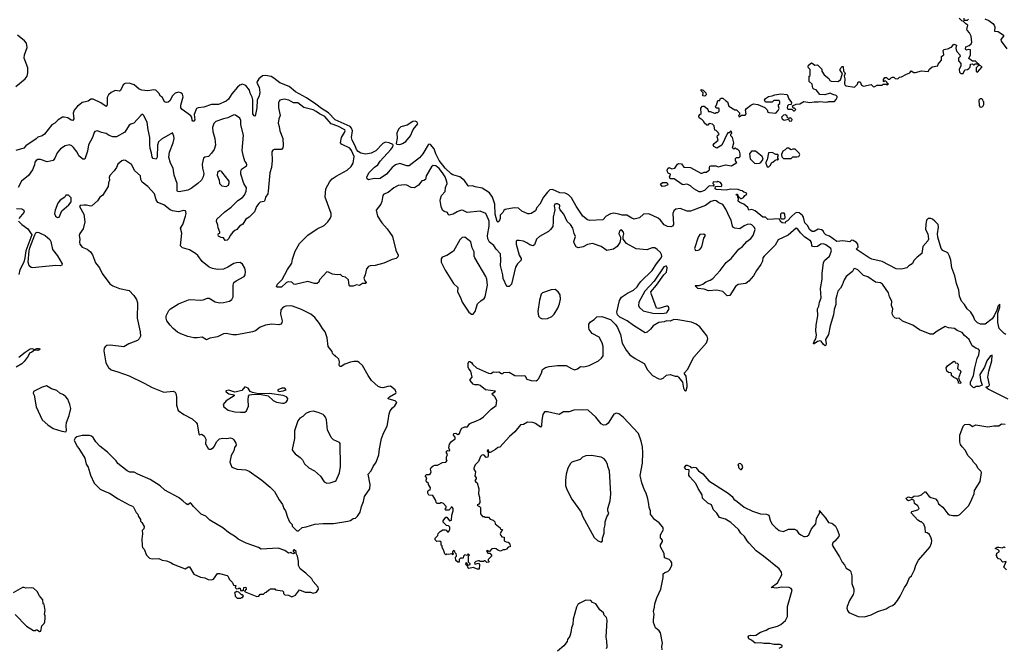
# Model space of a CAD drawing. Extents: x 2220520 to 2384350, y 721165 to 893491.
# Tile 101 of 256: x 2285612 to 2297168, y 780515 to 787878. Entities that reach past the tile are written whole.
import ezdxf

# ---------------------------------------------------------------- set-up
doc = ezdxf.new("R2010")
doc.units = 0

msp = doc.modelspace()

# ---------------------------------------------------------------- linework, layer by layer
at = {"layer": '0CON20XD'}
for points in [[(2294769, 786891), (2294815, 786917), (2294885, 786907), (2294935, 786916), (2294985, 786913), (2295005, 786920), (2295075, 786912), (2295097, 786913), (2295105, 786920), (2295175, 786920), (2295195, 786940), (2295208, 786965), (2295207, 786977), (2295195, 786990), (2295155, 787000), (2295126, 787016), (2295062, 786998), (2295005, 787000), (2294960, 787055), (2294933, 787063), (2294920, 787075), (2294912, 787122), (2294880, 787155), (2294880, 787215), (2294888, 787225), (2294890, 787295), (2294870, 787315), (2294868, 787325), (2294870, 787345), (2294905, 787372), (2294915, 787370), (2294943, 787343), (2294975, 787350), (2295027, 787297), (2295028, 787275), (2295055, 787230), (2295109, 787189), (2295120, 787165), (2295135, 787158), (2295216, 787154), (2295245, 787172), (2295268, 787245), (2295243, 787283), (2295242, 787295), (2295250, 787315), (2295265, 787330), (2295278, 787328), (2295280, 787275), (2295297, 787257), (2295300, 787245), (2295290, 787215), (2295297, 787185), (2295292, 787125), (2295301, 787111), (2295314, 787104), (2295412, 787088), (2295445, 787120), (2295455, 787150), (2295475, 787150), (2295492, 787112), (2295515, 787100), (2295605, 787118), (2295635, 787092), (2295650, 787095), (2295675, 787112), (2295735, 787112), (2295745, 787120), (2295785, 787120), (2295795, 787110), (2295810, 787125), (2295792, 787132), (2295790, 787145), (2295778, 787158), (2295765, 787160), (2295755, 787150), (2295750, 787155), (2295750, 787175), (2295765, 787200), (2295785, 787200), (2295805, 787180), (2295825, 787180), (2295845, 787200), (2295855, 787202), (2295872, 787202), (2295888, 787188), (2295917, 787183), (2295940, 787205), (2295962, 787208), (2296019, 787241), (2296060, 787255), (2296075, 787278), (2296108, 787258), (2296125, 787257), (2296195, 787277), (2296275, 787270), (2296291, 787299), (2296320, 787325), (2296390, 787335), (2296393, 787357), (2296430, 787405), (2296430, 787445), (2296445, 787460), (2296460, 787465), (2296452, 787515), (2296461, 787529), (2296515, 787540), (2296525, 787550), (2296550, 787555), (2296578, 787592), (2296608, 787578), (2296598, 787545), (2296602, 787525), (2296610, 787505), (2296648, 787465), (2296650, 787445), (2296630, 787425), (2296630, 787395), (2296660, 787365), (2296660, 787335), (2296638, 787295), (2296643, 787263), (2296660, 787245), (2296685, 787248), (2296705, 787290), (2296735, 787292), (2296753, 787307), (2296767, 787323), (2296772, 787358), (2296795, 787360), (2296805, 787350), (2296815, 787350), (2296825, 787360), (2296860, 787360), (2296827, 787397), (2296815, 787390), (2296795, 787390), (2296752, 787422), (2296770, 787465), (2296770, 787525), (2296745, 787530), (2296725, 787522), (2296713, 787533), (2296715, 787560), (2296756, 787574), (2296780, 787595), (2296786, 787615), (2296778, 787685), (2296760, 787725), (2296734, 787754), (2296730, 787765), (2296740, 787815), (2296715, 787828), (2296688, 787858), (2296670, 787865), (2296640, 787895)], [(2296692, 787895), (2296692, 787872), (2296735, 787872), (2296750, 787885)], [(2296940, 787890), (2296985, 787870), (2297035, 787833), (2297050, 787815), (2297056, 787796), (2297052, 787745), (2297095, 787740), (2297160, 787695), (2297160, 787685), (2297128, 787645), (2297132, 787625), (2297197, 787537)], [(2285566, 787095), (2285675, 787185), (2285700, 787215), (2285708, 787255), (2285706, 787315), (2285665, 787425), (2285669, 787465), (2285699, 787551), (2285692, 787602), (2285670, 787630), (2285586, 787696)], [(2296855, 787263), (2296910, 787325), (2296882, 787342), (2296865, 787360), (2296860, 787360), (2296860, 787335), (2296840, 787315), (2296840, 787275), (2296855, 787263)], [(2296615, 784232), (2296584, 784254), (2296515, 784262), (2296475, 784278), (2296380, 784225), (2296335, 784190), (2296297, 784187), (2296175, 784238), (2296095, 784293), (2295975, 784343), (2295936, 784376), (2295903, 784373), (2295885, 784380), (2295868, 784395), (2295855, 784420), (2295852, 784435), (2295860, 784485), (2295846, 784526), (2295847, 784575), (2295821, 784625), (2295811, 784675), (2295737, 784775), (2295715, 784790), (2295655, 784800), (2295565, 784861), (2295515, 784876), (2295450, 784945), (2295415, 784960), (2295402, 784955), (2295385, 784923), (2295314, 784865), (2295288, 784825), (2295266, 784765), (2295245, 784729), (2295215, 784693), (2295202, 784648), (2295192, 784605), (2295191, 784535), (2295173, 784477), (2295165, 784415), (2295124, 784285), (2295104, 784186), (2295071, 784125), (2295079, 784075), (2295075, 784058), (2295065, 784053), (2295045, 784066), (2295018, 784105), (2295005, 784112), (2294975, 784104), (2294935, 784074), (2294927, 784077), (2294935, 784103), (2294958, 784135), (2294966, 784175), (2294958, 784228), (2294959, 784295), (2294979, 784405), (2294974, 784485), (2294991, 784519), (2294999, 784565), (2295019, 784615), (2295011, 784725), (2295032, 784835), (2295030, 784905), (2295045, 785025), (2295058, 785052), (2295116, 785105), (2295139, 785165), (2295131, 785195), (2295074, 785235), (2295045, 785248), (2295015, 785246), (2294975, 785217), (2294945, 785213), (2294917, 785217), (2294908, 785228), (2294906, 785265), (2294895, 785284), (2294828, 785328), (2294777, 785377), (2294745, 785422), (2294725, 785431), (2294630, 785350), (2294514, 785295), (2294478, 785232), (2294349, 785105), (2294336, 785085), (2294330, 785045), (2294312, 785005), (2294259, 784935), (2294225, 784872), (2294168, 784812), (2294135, 784784), (2294045, 784772), (2294015, 784746), (2293945, 784642), (2293915, 784638), (2293865, 784689), (2293794, 784704), (2293695, 784698), (2293645, 784718), (2293570, 784725), (2293540, 784755), (2293545, 784760), (2293585, 784760), (2293630, 784775), (2293666, 784804), (2293715, 784822), (2293747, 784843), (2293835, 784936), (2293905, 785029), (2293961, 785075), (2294052, 785185), (2294095, 785219), (2294146, 785274), (2294195, 785310), (2294219, 785345), (2294244, 785415), (2294235, 785441), (2294205, 785471), (2294185, 785481), (2294152, 785475), (2294115, 785459), (2294065, 785426), (2294005, 785431), (2293990, 785440), (2293977, 785457), (2293961, 785525), (2293948, 785555), (2293900, 785655), (2293865, 785710), (2293819, 785729), (2293785, 785752), (2293765, 785755), (2293724, 785745), (2293661, 785699), (2293485, 785631), (2293445, 785633), (2293365, 785662), (2293314, 785656), (2293290, 785635), (2293277, 785605), (2293286, 785475), (2293274, 785456), (2293255, 785448), (2293215, 785452), (2293175, 785470), (2293132, 785525), (2293105, 785550), (2292995, 785602), (2292935, 785598), (2292885, 785552), (2292825, 785539), (2292795, 785549), (2292736, 785586), (2292685, 785585), (2292645, 785595), (2292585, 785607), (2292545, 785602), (2292497, 785573), (2292455, 785529), (2292305, 785524), (2292275, 785529), (2292220, 785575), (2292142, 785692), (2292088, 785788), (2292055, 785825), (2292015, 785841), (2291951, 785845), (2291865, 785886), (2291835, 785881), (2291805, 785855), (2291759, 785795), (2291715, 785714), (2291681, 785675), (2291664, 785635), (2291615, 785606), (2291595, 785599), (2291575, 785602), (2291505, 785632), (2291468, 785665), (2291415, 785672), (2291309, 785651), (2291295, 785639), (2291284, 785616), (2291252, 785585), (2291251, 785545), (2291240, 785515), (2291225, 785504), (2291215, 785512), (2291193, 785595), (2291187, 785715), (2291162, 785795), (2291125, 785845), (2291040, 785900), (2290957, 785917), (2290925, 785930), (2290885, 785926), (2290875, 785930), (2290832, 785992), (2290776, 786036), (2290697, 786057), (2290675, 786070), (2290607, 786135), (2290536, 786225), (2290495, 786305), (2290475, 786363), (2290435, 786415), (2290415, 786419), (2290405, 786409), (2290344, 786305), (2290305, 786259), (2290185, 786163), (2290155, 786164), (2290075, 786191), (2290024, 786176), (2289985, 786145), (2289918, 786065), (2289842, 786015), (2289825, 786010), (2289774, 786016), (2289705, 786000), (2289692, 786012), (2289688, 786035), (2289713, 786087), (2289775, 786149), (2289816, 786175), (2289841, 786219), (2289969, 786355), (2289990, 786385), (2289996, 786406), (2289992, 786415), (2289950, 786435), (2289905, 786442), (2289873, 786427), (2289791, 786339), (2289739, 786311), (2289675, 786301), (2289615, 786311), (2289585, 786331), (2289565, 786355), (2289549, 786399), (2289513, 786465), (2289507, 786495), (2289517, 786575), (2289508, 786605), (2289490, 786625), (2289315, 786705), (2289235, 786785), (2289155, 786835), (2289089, 786889), (2288980, 786960), (2288850, 787030), (2288775, 787093), (2288665, 787137), (2288595, 787194), (2288565, 787210), (2288495, 787225), (2288462, 787218), (2288420, 787185), (2288396, 787145), (2288398, 787128), (2288424, 787085), (2288429, 787025), (2288421, 786985), (2288400, 786935), (2288397, 786845), (2288375, 786748), (2288365, 786749), (2288350, 786775), (2288349, 786939), (2288340, 786970), (2288316, 787015), (2288310, 787050), (2288265, 787106), (2288225, 787123), (2288195, 787109), (2288167, 787085), (2288100, 787010), (2288063, 786945), (2288035, 786921), (2287945, 786885), (2287865, 786885), (2287775, 786853), (2287706, 786844), (2287686, 786835), (2287660, 786765), (2287666, 786705), (2287655, 786687), (2287645, 786687), (2287635, 786698), (2287631, 786735), (2287622, 786752), (2287589, 786775), (2287519, 786825), (2287504, 786845), (2287503, 786875), (2287532, 786975), (2287523, 787005), (2287505, 787021), (2287475, 787029), (2287435, 787016), (2287407, 786985), (2287374, 786926), (2287355, 786911), (2287335, 786907), (2287313, 786915), (2287286, 786965), (2287265, 786981), (2287246, 787015), (2287210, 787050), (2287185, 787056), (2287115, 787042), (2287045, 787050), (2287013, 787063), (2286955, 787114), (2286895, 787132), (2286849, 787129), (2286826, 787115), (2286795, 787048), (2286785, 787040), (2286734, 787046), (2286685, 787023), (2286655, 786997), (2286639, 786965), (2286639, 786881), (2286635, 786868), (2286625, 786860), (2286565, 786903), (2286475, 786944), (2286446, 786944), (2286416, 786924), (2286384, 786914), (2286345, 786905), (2286316, 786885), (2286291, 786865), (2286252, 786815), (2286238, 786782), (2286247, 786715), (2286235, 786696), (2286215, 786701), (2286176, 786726), (2286135, 786736), (2286115, 786734), (2286065, 786704), (2286025, 786666), (2285990, 786645), (2285904, 786536), (2285875, 786514), (2285825, 786500), (2285805, 786480), (2285685, 786397), (2285661, 786369), (2285566, 786344)], [(2293655, 786982), (2293630, 786985), (2293632, 787022), (2293610, 787045), (2293612, 787058), (2293635, 787052), (2293665, 787020), (2293668, 786995), (2293655, 786982)], [(2290131, 785941), (2290055, 785933), (2290005, 785904), (2289935, 785851), (2289885, 785833), (2289873, 785817), (2289861, 785745), (2289850, 785715), (2289796, 785645), (2289810, 785575), (2289864, 785495), (2289926, 785426), (2289986, 785335), (2290026, 785176), (2290053, 785115), (2290052, 785095), (2290032, 785078), (2289984, 785066), (2289885, 785022), (2289785, 784994), (2289725, 784990), (2289705, 784982), (2289681, 784955), (2289667, 784885), (2289650, 784845), (2289662, 784815), (2289680, 784795), (2289675, 784782), (2289635, 784782), (2289602, 784758), (2289565, 784768), (2289525, 784753), (2289485, 784752), (2289478, 784758), (2289470, 784825), (2289435, 784858), (2289400, 784865), (2289377, 784887), (2289337, 784883), (2289284, 784894), (2289235, 784918), (2289215, 784920), (2289132, 784825), (2289121, 784799), (2289105, 784783), (2289072, 784782), (2288995, 784806), (2288845, 784770), (2288828, 784775), (2288805, 784800), (2288765, 784802), (2288745, 784796), (2288685, 784742), (2288635, 784741), (2288627, 784747), (2288637, 784775), (2288691, 784829), (2288754, 784946), (2288807, 785023), (2288813, 785067), (2288846, 785164), (2288895, 785252), (2288995, 785352), (2289105, 785423), (2289185, 785463), (2289228, 785505), (2289257, 785545), (2289267, 785575), (2289266, 785604), (2289199, 785795), (2289206, 785895), (2289252, 785978), (2289280, 786010), (2289328, 786042), (2289455, 786111), (2289504, 786156), (2289526, 786195), (2289538, 786272), (2289505, 786344), (2289485, 786372), (2289389, 786419), (2289378, 786435), (2289390, 786495), (2289424, 786555), (2289431, 786575), (2289428, 786585), (2289345, 786629), (2289266, 786656), (2289195, 786744), (2289132, 786772), (2289090, 786800), (2289055, 786822), (2288945, 786847), (2288875, 786904), (2288825, 786904), (2288772, 786935), (2288715, 786946), (2288666, 786934), (2288656, 786924), (2288650, 786905), (2288650, 786845), (2288670, 786755), (2288654, 786715), (2288644, 786666), (2288659, 786625), (2288664, 786575), (2288702, 786485), (2288706, 786404), (2288700, 786375), (2288686, 786354), (2288600, 786355), (2288583, 786347), (2288572, 786328), (2288576, 786225), (2288566, 786146), (2288549, 786081), (2288530, 785865), (2288523, 785835), (2288496, 785795), (2288490, 785760), (2288480, 785745), (2288435, 785737), (2288417, 785723), (2288391, 785685), (2288366, 785625), (2288305, 785563), (2288265, 785538), (2288231, 785479), (2288193, 785455), (2288162, 785415), (2288135, 785403), (2288115, 785384), (2288083, 785347), (2288068, 785312), (2288045, 785292), (2288025, 785287), (2288005, 785318), (2287975, 785322), (2287945, 785340), (2287940, 785355), (2287945, 785368), (2287960, 785375), (2287960, 785385), (2287940, 785435), (2287939, 785469), (2287921, 785511), (2287924, 785536), (2288018, 785625), (2288092, 785678), (2288172, 785755), (2288227, 785793), (2288249, 785819), (2288271, 785865), (2288272, 785905), (2288242, 785955), (2288208, 786065), (2288206, 786095), (2288216, 786125), (2288273, 786165), (2288279, 786175), (2288274, 786194), (2288255, 786220), (2288237, 786273), (2288222, 786345), (2288240, 786525), (2288206, 786646), (2288206, 786695), (2288195, 786724), (2288145, 786759), (2288125, 786762), (2288055, 786728), (2288005, 786717), (2287915, 786685), (2287889, 786661), (2287875, 786615), (2287878, 786565), (2287902, 786485), (2287911, 786405), (2287893, 786357), (2287865, 786312), (2287827, 786275), (2287785, 786266), (2287771, 786255), (2287755, 786185), (2287759, 786135), (2287774, 786075), (2287766, 786035), (2287745, 785995), (2287702, 785958), (2287625, 785896), (2287585, 785878), (2287485, 785859), (2287465, 785864), (2287459, 785875), (2287460, 785955), (2287424, 786055), (2287414, 786135), (2287382, 786195), (2287362, 786265), (2287371, 786325), (2287413, 786435), (2287423, 786483), (2287422, 786512), (2287405, 786552), (2287276, 786475), (2287241, 786445), (2287229, 786405), (2287227, 786265), (2287215, 786240), (2287179, 786249), (2287166, 786265), (2287160, 786315), (2287144, 786366), (2287138, 786415), (2287141, 786495), (2287119, 786585), (2287109, 786675), (2287065, 786760), (2287055, 786768), (2287032, 786755), (2286952, 786665), (2286915, 786653), (2286895, 786640), (2286845, 786559), (2286747, 786503), (2286705, 786505), (2286661, 786521), (2286625, 786542), (2286573, 786553), (2286525, 786576), (2286495, 786568), (2286484, 786555), (2286466, 786495), (2286421, 786409), (2286409, 786335), (2286375, 786242), (2286352, 786242), (2286305, 786281), (2286286, 786325), (2286245, 786378), (2286225, 786398), (2286195, 786409), (2286145, 786399), (2286091, 786365), (2286050, 786315), (2286025, 786253), (2286003, 786227), (2285935, 786212), (2285855, 786238), (2285825, 786238), (2285805, 786228), (2285789, 786205), (2285784, 786175), (2285762, 786118), (2285715, 786052), (2285634, 785985), (2285595, 785910)], [(2297185, 784184), (2297165, 784195), (2297110, 784255), (2297094, 784325), (2297091, 784435), (2297117, 784505), (2297115, 784540), (2297095, 784520), (2297080, 784470), (2297048, 784402), (2297025, 784369), (2296945, 784306), (2296890, 784305), (2296852, 784322), (2296823, 784353), (2296807, 784395), (2296774, 784445), (2296731, 784485), (2296700, 784535), (2296666, 784575), (2296644, 784634), (2296634, 784705), (2296606, 784785), (2296589, 784875), (2296554, 784965), (2296541, 785055), (2296527, 785105), (2296505, 785143), (2296445, 785170), (2296429, 785195), (2296390, 785325), (2296384, 785364), (2296398, 785445), (2296394, 785474), (2296355, 785516), (2296325, 785538), (2296305, 785546), (2296275, 785547), (2296255, 785525), (2296246, 785476), (2296245, 785415), (2296269, 785365), (2296279, 785305), (2296272, 785285), (2296212, 785218), (2296201, 785135), (2296145, 785092), (2296109, 785055), (2296086, 785015), (2296048, 784992), (2296025, 784966), (2295976, 784956), (2295955, 784951), (2295900, 784955), (2295735, 785042), (2295615, 785070), (2295581, 785085), (2295430, 785185), (2295452, 785208), (2295448, 785245), (2295433, 785263), (2295395, 785288), (2295375, 785290), (2295355, 785272), (2295275, 785282), (2295202, 785275), (2295117, 785337), (2295074, 785355), (2295054, 785375), (2295042, 785402), (2295024, 785414), (2294985, 785421), (2294936, 785394), (2294914, 785395), (2294882, 785415), (2294861, 785461), (2294826, 785496), (2294812, 785562), (2294801, 785581), (2294762, 785612), (2294735, 785617), (2294715, 785609), (2294669, 785571), (2294625, 785520), (2294602, 785508), (2294595, 785490), (2294560, 785495), (2294542, 785512), (2294538, 785528), (2294525, 785540), (2294394, 785534), (2294365, 785560), (2294335, 785560), (2294245, 785634), (2294205, 785650), (2294170, 785645), (2294158, 785675), (2294112, 785715), (2294065, 785732), (2294045, 785750), (2294050, 785785), (2294040, 785795), (2294040, 785810), (2294023, 785823), (2294025, 785830), (2294035, 785830), (2294040, 785810), (2294072, 785782), (2294085, 785782), (2294106, 785794), (2294124, 785816), (2294147, 785833), (2294140, 785845), (2294110, 785855), (2294092, 785872), (2294073, 785873), (2294044, 785886), (2293955, 785888), (2293905, 785878), (2293785, 785886), (2293774, 785895), (2293780, 785920), (2293803, 785927), (2293845, 785922), (2293852, 785928), (2293852, 785945), (2293838, 785968), (2293805, 785980), (2293795, 785973), (2293753, 785977), (2293748, 785958), (2293760, 785945), (2293760, 785935), (2293750, 785925), (2293705, 785928), (2293648, 785875), (2293605, 785857), (2293585, 785857), (2293523, 785893), (2293485, 785930), (2293452, 785945), (2293435, 785949), (2293405, 785941), (2293386, 785946), (2293295, 786012), (2293245, 786010), (2293237, 786033), (2293248, 786045), (2293250, 786065), (2293225, 786078), (2293214, 786094), (2293212, 786112), (2293218, 786132), (2293235, 786143), (2293265, 786130), (2293300, 786135), (2293333, 786185), (2293345, 786191), (2293378, 786188), (2293408, 786148), (2293485, 786146), (2293605, 786076), (2293623, 786077), (2293645, 786088), (2293672, 786088), (2293695, 786110), (2293710, 786115), (2293707, 786145), (2293712, 786158), (2293725, 786164), (2293784, 786164), (2293815, 786150), (2293896, 786174), (2293965, 786163), (2294028, 786202), (2294013, 786223), (2294012, 786248), (2294025, 786260), (2294055, 786260), (2294070, 786275), (2294070, 786305), (2294060, 786335), (2294035, 786360), (2294025, 786360), (2294015, 786370), (2294005, 786370), (2293995, 786360), (2293980, 786375), (2293992, 786435), (2293980, 786495), (2293960, 786515), (2293960, 786535), (2293970, 786545), (2293968, 786568), (2293955, 786570), (2293938, 786552), (2293925, 786550), (2293915, 786540), (2293852, 786405), (2293795, 786370), (2293761, 786391), (2293752, 786405), (2293762, 786425), (2293810, 786465), (2293800, 786505), (2293802, 786518), (2293820, 786535), (2293812, 786542), (2293810, 786555), (2293788, 786578), (2293772, 786582), (2293762, 786632), (2293743, 786653), (2293705, 786660), (2293688, 786642), (2293675, 786640), (2293645, 786670), (2293640, 786685), (2293623, 786703), (2293587, 786727), (2293582, 786745), (2293594, 786766), (2293612, 786778), (2293608, 786842), (2293625, 786862), (2293645, 786862), (2293680, 786835), (2293690, 786825), (2293695, 786800), (2293715, 786800), (2293765, 786780), (2293775, 786780), (2293785, 786790), (2293805, 786790), (2293820, 786805), (2293820, 786835), (2293815, 786840), (2293785, 786840), (2293780, 786865), (2293790, 786875), (2293805, 786930), (2293830, 786930), (2293835, 786950), (2293845, 786958), (2293865, 786958), (2293900, 786925), (2293920, 786915), (2293934, 786864), (2294005, 786822), (2294025, 786820), (2294060, 786785), (2294060, 786765), (2294050, 786755), (2294055, 786740), (2294085, 786760), (2294125, 786760), (2294137, 786775), (2294132, 786815), (2294142, 786835), (2294193, 786877), (2294225, 786891), (2294275, 786882), (2294358, 786848), (2294385, 786820), (2294392, 786795), (2294405, 786788), (2294485, 786782), (2294515, 786812), (2294527, 786835), (2294518, 786865), (2294520, 786885), (2294532, 786895), (2294532, 786915), (2294525, 786930), (2294465, 786930), (2294445, 786910), (2294385, 786910), (2294365, 786912), (2294353, 786935), (2294365, 786952), (2294402, 786978), (2294445, 786983), (2294474, 786996), (2294545, 787007), (2294619, 786999), (2294639, 786949), (2294672, 786905), (2294668, 786882), (2294635, 786878), (2294624, 786866), (2294618, 786845), (2294628, 786828), (2294675, 786830), (2294695, 786810), (2294705, 786810), (2294720, 786825), (2294705, 786840), (2294692, 786842), (2294682, 786868), (2294725, 786888), (2294769, 786891)], [(2296895, 786852), (2296915, 786860), (2296930, 786885), (2296930, 786915), (2296922, 786922), (2296918, 786938), (2296905, 786950), (2296885, 786950), (2296870, 786935), (2296872, 786875), (2296880, 786855), (2296895, 786852)], [(2290075, 786414), (2290105, 786424), (2290145, 786451), (2290200, 786515), (2290231, 786589), (2290283, 786655), (2290275, 786679), (2290255, 786689), (2290228, 786685), (2290160, 786640), (2290085, 786621), (2290058, 786595), (2290039, 786545), (2290042, 786488), (2290030, 786425), (2290037, 786417), (2290075, 786414)], [(2294648, 786688), (2294675, 786692), (2294677, 786707), (2294668, 786718), (2294655, 786728), (2294645, 786720), (2294632, 786722), (2294620, 786735), (2294620, 786745), (2294602, 786762), (2294575, 786760), (2294552, 786735), (2294560, 786715), (2294585, 786698), (2294635, 786710), (2294648, 786688)], [(2294255, 786190), (2294295, 786193), (2294309, 786201), (2294337, 786243), (2294328, 786275), (2294247, 786337), (2294203, 786337), (2294178, 786305), (2294187, 786245), (2294236, 786196), (2294255, 786190)], [(2294405, 786150), (2294425, 786170), (2294435, 786200), (2294450, 786205), (2294478, 786232), (2294498, 786238), (2294505, 786230), (2294518, 786242), (2294510, 786255), (2294510, 786275), (2294518, 786285), (2294510, 786295), (2294485, 786298), (2294445, 786322), (2294402, 786318), (2294387, 786233), (2294370, 786205), (2294370, 786195), (2294385, 786150), (2294405, 786150)], [(2294665, 786250), (2294685, 786270), (2294735, 786268), (2294755, 786272), (2294767, 786295), (2294762, 786312), (2294715, 786360), (2294685, 786360), (2294665, 786352), (2294635, 786370), (2294615, 786370), (2294595, 786350), (2294568, 786335), (2294552, 786295), (2294558, 786268), (2294575, 786250), (2294665, 786250)], [(2288885, 781880), (2288928, 781922), (2288975, 781928), (2289075, 781961), (2289175, 781969), (2289295, 781968), (2289465, 781996), (2289495, 782004), (2289525, 782024), (2289555, 782029), (2289578, 782052), (2289608, 782102), (2289624, 782165), (2289648, 782225), (2289658, 782285), (2289720, 782375), (2289724, 782425), (2289702, 782548), (2289736, 782585), (2289761, 782635), (2289796, 782685), (2289827, 782773), (2289834, 782845), (2289860, 782965), (2289886, 783034), (2289925, 783108), (2289936, 783175), (2289950, 783255), (2289962, 783288), (2289988, 783325), (2290015, 783348), (2290037, 783385), (2290018, 783405), (2289948, 783425), (2289932, 783435), (2289952, 783455), (2290028, 783495), (2290030, 783505), (2290017, 783535), (2289965, 783577), (2289934, 783576), (2289875, 783560), (2289851, 783561), (2289820, 783575), (2289742, 783645), (2289702, 783702), (2289635, 783820), (2289596, 783856), (2289577, 783867), (2289535, 783868), (2289495, 783860), (2289428, 783835), (2289385, 783809), (2289368, 783808), (2289361, 783825), (2289366, 783865), (2289358, 783895), (2289335, 783920), (2289320, 783925), (2289315, 783940), (2289305, 783940), (2289285, 783960), (2289278, 783985), (2289232, 784042), (2289222, 784145), (2289196, 784215), (2289164, 784255), (2289132, 784315), (2289074, 784384), (2289027, 784423), (2288918, 784478), (2288815, 784516), (2288785, 784521), (2288735, 784517), (2288705, 784504), (2288678, 784475), (2288673, 784425), (2288692, 784345), (2288689, 784321), (2288675, 784306), (2288655, 784300), (2288573, 784307), (2288495, 784294), (2288435, 784270), (2288381, 784229), (2288345, 784216), (2288162, 784182), (2288115, 784182), (2288034, 784196), (2288005, 784193), (2287932, 784158), (2287845, 784141), (2287805, 784124), (2287753, 784153), (2287695, 784144), (2287655, 784146), (2287585, 784162), (2287503, 784193), (2287464, 784214), (2287415, 784257), (2287377, 784295), (2287340, 784345), (2287330, 784375), (2287330, 784405), (2287362, 784465), (2287382, 784485), (2287476, 784544), (2287595, 784593), (2287614, 784596), (2287733, 784587), (2287767, 784593), (2287815, 784612), (2287835, 784612), (2287905, 784568), (2287955, 784558), (2288005, 784560), (2288075, 784577), (2288102, 784595), (2288117, 784625), (2288119, 784765), (2288127, 784793), (2288154, 784816), (2288245, 784864), (2288259, 784885), (2288264, 784925), (2288255, 784962), (2288228, 785008), (2288198, 785028), (2288155, 785026), (2288125, 785017), (2288055, 784975), (2288005, 784952), (2287935, 784946), (2287875, 784959), (2287835, 784975), (2287755, 785040), (2287701, 785111), (2287675, 785134), (2287605, 785178), (2287523, 785203), (2287500, 785225), (2287514, 785374), (2287498, 785432), (2287526, 785475), (2287556, 785575), (2287564, 785605), (2287563, 785625), (2287556, 785636), (2287535, 785641), (2287475, 785625), (2287404, 785634), (2287378, 785648), (2287305, 785708), (2287234, 785735), (2287213, 785763), (2287194, 785835), (2287115, 785920), (2287051, 785971), (2287035, 786005), (2287029, 786045), (2286964, 786105), (2286925, 786181), (2286855, 786227), (2286835, 786230), (2286809, 786221), (2286762, 786185), (2286747, 786145), (2286720, 786105), (2286670, 786050), (2286663, 786025), (2286666, 785995), (2286654, 785966), (2286649, 785921), (2286584, 785815), (2286551, 785795), (2286526, 785754), (2286457, 785695), (2286442, 785692), (2286395, 785704), (2286366, 785704), (2286323, 785697), (2286312, 785685), (2286366, 785595), (2286377, 785505), (2286357, 785425), (2286319, 785371), (2286311, 785345), (2286319, 785305), (2286313, 785267), (2286317, 785245), (2286345, 785209), (2286405, 785186), (2286443, 785155), (2286468, 785118), (2286503, 785025), (2286547, 784967), (2286581, 784901), (2286671, 784781), (2286705, 784757), (2286784, 784724), (2286895, 784700), (2286952, 784642), (2286984, 784595), (2286994, 784555), (2286992, 784375), (2287026, 784215), (2287028, 784165), (2287016, 784135), (2286995, 784116), (2286892, 784075), (2286835, 784041), (2286675, 784061), (2286636, 784054), (2286615, 784040), (2286604, 784025), (2286601, 783995), (2286621, 783851), (2286655, 783796), (2286685, 783770), (2286765, 783748), (2286895, 783700), (2287072, 783612), (2287165, 783562), (2287305, 783509), (2287415, 783519), (2287435, 783508), (2287444, 783494), (2287452, 783455), (2287451, 783355), (2287473, 783295), (2287538, 783245), (2287635, 783197), (2287685, 783152), (2287696, 783135), (2287714, 783014), (2287725, 783008), (2287747, 783017), (2287777, 782995), (2287796, 782955), (2287793, 782903), (2287825, 782848), (2287835, 782840), (2287855, 782838), (2287885, 782858), (2287900, 782875), (2287921, 782925), (2287955, 782959), (2287995, 782969), (2288044, 782966), (2288082, 782972), (2288110, 782965), (2288125, 782950), (2288148, 782908), (2288153, 782887), (2288133, 782857), (2288125, 782820), (2288094, 782766), (2288077, 782685), (2288100, 782630), (2288165, 782606), (2288265, 782597), (2288305, 782582), (2288455, 782477), (2288552, 782395), (2288601, 782341), (2288657, 782245), (2288695, 782192), (2288714, 782144), (2288733, 782115), (2288755, 782040), (2288780, 781985), (2288808, 781955), (2288810, 781935), (2288865, 781880), (2288885, 781880)], [(2288035, 785922), (2288062, 785938), (2288072, 785965), (2288072, 785985), (2287985, 786094), (2287975, 786103), (2287955, 786106), (2287935, 786086), (2287931, 786055), (2287953, 785995), (2287956, 785955), (2287985, 785930), (2288035, 785922)], [(2292215, 783299), (2292115, 783297), (2292063, 783277), (2291994, 783276), (2291945, 783248), (2291805, 783278), (2291773, 783277), (2291753, 783245), (2291739, 783181), (2291736, 783114), (2291725, 783098), (2291665, 783141), (2291634, 783154), (2291574, 783156), (2291525, 783127), (2291490, 783125), (2291425, 783043), (2291362, 782988), (2291246, 782864), (2291225, 782858), (2291196, 782834), (2291135, 782800), (2291122, 782802), (2291115, 782830), (2291102, 782828), (2291100, 782815), (2291110, 782805), (2291112, 782765), (2291108, 782745), (2291085, 782740), (2291065, 782768), (2291055, 782772), (2291035, 782768), (2291022, 782755), (2290996, 782694), (2290956, 782654), (2290942, 782615), (2290942, 782605), (2290962, 782575), (2290952, 782528), (2290970, 782505), (2290968, 782492), (2290953, 782473), (2290964, 782454), (2290980, 782445), (2291002, 782375), (2290997, 782315), (2291010, 782275), (2291012, 782215), (2290998, 782192), (2290982, 782188), (2290985, 782180), (2291008, 782168), (2291020, 782155), (2291021, 782081), (2291045, 782050), (2291065, 782050), (2291075, 782040), (2291115, 782040), (2291135, 782020), (2291168, 782008), (2291190, 781985), (2291192, 781962), (2291233, 781933), (2291250, 781915), (2291255, 781900), (2291280, 781895), (2291258, 781865), (2291252, 781845), (2291258, 781828), (2291272, 781812), (2291300, 781805), (2291300, 781765), (2291323, 781753), (2291345, 781750), (2291360, 781735), (2291370, 781705), (2291368, 781692), (2291345, 781690), (2291325, 781668), (2291305, 781658), (2291285, 781658), (2291255, 781642), (2291223, 781653), (2291205, 781670), (2291185, 781672), (2291155, 781670), (2291125, 781640), (2291115, 781640), (2291105, 781650), (2291092, 781648), (2291105, 781620), (2291128, 781618), (2291150, 781595), (2291150, 781585), (2291110, 781545), (2291110, 781535), (2291120, 781525), (2291118, 781512), (2291095, 781510), (2291075, 781530), (2291065, 781530), (2291055, 781520), (2291015, 781520), (2291005, 781530), (2290995, 781530), (2290965, 781520), (2290950, 781505), (2290955, 781490), (2290995, 781500), (2291010, 781485), (2291005, 781430), (2290985, 781430), (2290935, 781452), (2290885, 781440), (2290870, 781455), (2290868, 781468), (2290850, 781485), (2290852, 781508), (2290858, 781508), (2290862, 781492), (2290875, 781480), (2290900, 781485), (2290900, 781495), (2290880, 781515), (2290880, 781585), (2290890, 781595), (2290875, 781610), (2290865, 781590), (2290835, 781600), (2290820, 781585), (2290818, 781562), (2290785, 781560), (2290770, 781545), (2290770, 781515), (2290765, 781512), (2290753, 781513), (2290730, 781535), (2290728, 781572), (2290740, 781585), (2290740, 781595), (2290735, 781610), (2290722, 781622), (2290718, 781638), (2290705, 781650), (2290690, 781635), (2290690, 781625), (2290700, 781615), (2290695, 781600), (2290685, 781610), (2290645, 781602), (2290625, 781608), (2290615, 781600), (2290600, 781610), (2290588, 781658), (2290570, 781685), (2290570, 781705), (2290560, 781715), (2290558, 781748), (2290545, 781760), (2290508, 781758), (2290488, 781775), (2290490, 781795), (2290520, 781825), (2290522, 781848), (2290546, 781874), (2290578, 781892), (2290605, 781892), (2290618, 781888), (2290635, 781870), (2290645, 781870), (2290660, 781895), (2290660, 781925), (2290645, 781940), (2290622, 781942), (2290582, 781982), (2290582, 781998), (2290615, 782040), (2290625, 782040), (2290655, 782000), (2290680, 782005), (2290682, 782065), (2290700, 782115), (2290700, 782145), (2290688, 782158), (2290675, 782160), (2290668, 782142), (2290647, 782123), (2290612, 782122), (2290600, 782135), (2290618, 782152), (2290617, 782167), (2290585, 782200), (2290565, 782210), (2290555, 782210), (2290545, 782200), (2290513, 782203), (2290500, 782215), (2290497, 782237), (2290460, 782295), (2290415, 782300), (2290402, 782325), (2290402, 782345), (2290413, 782357), (2290428, 782362), (2290432, 782385), (2290410, 782425), (2290410, 782435), (2290388, 782458), (2290382, 782475), (2290390, 782505), (2290372, 782525), (2290388, 782542), (2290417, 782543), (2290432, 782555), (2290440, 782575), (2290434, 782606), (2290442, 782625), (2290465, 782642), (2290485, 782652), (2290515, 782652), (2290575, 782682), (2290612, 782688), (2290630, 782705), (2290620, 782715), (2290620, 782745), (2290632, 782775), (2290622, 782795), (2290622, 782815), (2290635, 782822), (2290655, 782820), (2290660, 782825), (2290650, 782855), (2290655, 782900), (2290681, 782929), (2290725, 782960), (2290722, 782982), (2290704, 783004), (2290707, 783023), (2290729, 783029), (2290755, 783010), (2290772, 783025), (2290785, 783060), (2290802, 783085), (2290835, 783100), (2290868, 783102), (2290890, 783135), (2290904, 783146), (2290965, 783166), (2291017, 783193), (2291055, 783220), (2291145, 783307), (2291205, 783352), (2291212, 783412), (2291190, 783455), (2291177, 783467), (2291160, 783475), (2291158, 783485), (2291164, 783496), (2291198, 783518), (2291080, 783535), (2291015, 783586), (2290995, 783593), (2290954, 783594), (2290935, 783602), (2290900, 783645), (2290900, 783655), (2290922, 783685), (2290908, 783755), (2290885, 783782), (2290877, 783803), (2290876, 783845), (2290885, 783866), (2290895, 783868), (2290915, 783858), (2290927, 783837), (2290975, 783792), (2291115, 783730), (2291142, 783728), (2291174, 783746), (2291205, 783742), (2291235, 783748), (2291265, 783728), (2291282, 783728), (2291295, 783740), (2291357, 783743), (2291425, 783703), (2291505, 783698), (2291542, 783702), (2291565, 783660), (2291616, 783644), (2291675, 783643), (2291689, 783651), (2291702, 783665), (2291738, 783732), (2291748, 783775), (2291785, 783796), (2291825, 783809), (2291925, 783822), (2292025, 783821), (2292088, 783785), (2292125, 783772), (2292158, 783782), (2292195, 783808), (2292235, 783807), (2292295, 783820), (2292405, 783876), (2292442, 783908), (2292460, 783935), (2292462, 784045), (2292448, 784088), (2292413, 784153), (2292332, 784195), (2292294, 784244), (2292290, 784265), (2292290, 784305), (2292312, 784335), (2292355, 784362), (2292385, 784393), (2292444, 784396), (2292545, 784362), (2292605, 784302), (2292630, 784265), (2292663, 784185), (2292682, 784082), (2292729, 783999), (2292775, 783948), (2292835, 783903), (2292943, 783843), (2292979, 783769), (2293038, 783705), (2293115, 783664), (2293135, 783660), (2293165, 783674), (2293205, 783707), (2293246, 783716), (2293305, 783696), (2293334, 783694), (2293344, 783684), (2293391, 783625), (2293403, 783555), (2293415, 783532), (2293425, 783520), (2293435, 783528), (2293448, 783572), (2293448, 783595), (2293436, 783695), (2293416, 783725), (2293416, 783735), (2293451, 783775), (2293525, 783919), (2293672, 784088), (2293687, 784133), (2293682, 784165), (2293595, 784274), (2293552, 784305), (2293498, 784328), (2293335, 784358), (2293290, 784360), (2293248, 784342), (2293205, 784344), (2293175, 784334), (2293113, 784327), (2293048, 784285), (2293015, 784248), (2292975, 784212), (2292953, 784203), (2292815, 784290), (2292742, 784345), (2292655, 784388), (2292628, 784415), (2292620, 784445), (2292653, 784585), (2292675, 784622), (2292745, 784670), (2292816, 784704), (2292860, 784745), (2292877, 784775), (2292903, 784805), (2293036, 784935), (2293086, 785014), (2293141, 785085), (2293149, 785105), (2293146, 785124), (2293134, 785145), (2293095, 785182), (2293065, 785200), (2293035, 785201), (2292972, 785178), (2292848, 785188), (2292734, 785254), (2292696, 785305), (2292696, 785336), (2292701, 785365), (2292697, 785387), (2292675, 785412), (2292655, 785402), (2292647, 785385), (2292646, 785365), (2292663, 785325), (2292664, 785305), (2292654, 785265), (2292624, 785216), (2292580, 785185), (2292505, 785171), (2292435, 785216), (2292335, 785253), (2292275, 785241), (2292225, 785213), (2292165, 785202), (2292142, 785215), (2292118, 785255), (2292117, 785275), (2292136, 785334), (2292120, 785370), (2292105, 785431), (2292075, 785474), (2292039, 785509), (2291998, 785595), (2291957, 785647), (2291949, 785665), (2291952, 785695), (2291946, 785705), (2291925, 785717), (2291905, 785719), (2291894, 785715), (2291886, 785695), (2291891, 785649), (2291873, 785563), (2291875, 785505), (2291870, 785450), (2291841, 785415), (2291817, 785395), (2291711, 785335), (2291677, 785303), (2291653, 785237), (2291635, 785226), (2291598, 785238), (2291565, 785262), (2291525, 785280), (2291475, 785289), (2291451, 785289), (2291439, 785281), (2291440, 785245), (2291476, 785115), (2291497, 785075), (2291499, 785055), (2291454, 785015), (2291430, 784975), (2291383, 784775), (2291355, 784748), (2291328, 784748), (2291285, 784840), (2291281, 784885), (2291255, 784995), (2291259, 785055), (2291255, 785132), (2291205, 785184), (2291178, 785228), (2291127, 785267), (2291108, 785308), (2291104, 785345), (2291124, 785455), (2291123, 785513), (2291116, 785534), (2291084, 785605), (2291015, 785632), (2290865, 785618), (2290815, 785641), (2290795, 785642), (2290745, 785625), (2290699, 785595), (2290654, 785584), (2290642, 785592), (2290635, 785617), (2290595, 785629), (2290575, 785644), (2290559, 785685), (2290548, 785755), (2290550, 785775), (2290563, 785817), (2290606, 785864), (2290611, 785909), (2290628, 785955), (2290626, 785975), (2290605, 786035), (2290575, 786083), (2290535, 786134), (2290495, 786163), (2290465, 786166), (2290445, 786153), (2290384, 786045), (2290376, 786004), (2290355, 785991), (2290333, 785987), (2290294, 785937), (2290245, 785906), (2290205, 785911), (2290155, 785937), (2290131, 785941)], [(2293152, 785922), (2293133, 785947), (2293155, 785970), (2293205, 785970), (2293217, 785955), (2293219, 785941), (2293185, 785924), (2293152, 785922)], [(2286055, 785558), (2286075, 785560), (2286108, 785635), (2286188, 785705), (2286217, 785743), (2286215, 785790), (2286185, 785818), (2286155, 785820), (2286142, 785795), (2286085, 785760), (2286061, 785725), (2286029, 785645), (2286022, 785605), (2286032, 785575), (2286044, 785564), (2286055, 785558)], [(2285574, 785664), (2285635, 785660), (2285659, 785645), (2285664, 785634), (2285661, 785615), (2285601, 785545)], [(2285598, 785515), (2285636, 785476), (2285706, 785425), (2285755, 785355), (2285683, 785167), (2285673, 785085), (2285659, 785035), (2285614, 784945), (2285601, 784889)], [(2294585, 785540), (2294597, 785555), (2294592, 785595), (2294585, 785610), (2294555, 785610), (2294540, 785595), (2294540, 785555), (2294555, 785540), (2294585, 785540)], [(2285765, 784965), (2285745, 784970), (2285722, 784992), (2285710, 785035), (2285721, 785165), (2285730, 785200), (2285790, 785355), (2285803, 785377), (2285815, 785385), (2285835, 785382), (2285909, 785345), (2285965, 785301), (2285978, 785275), (2285995, 785181), (2286057, 785107), (2286110, 785015), (2286105, 785000), (2286088, 784992), (2286034, 784996), (2285835, 784975), (2285765, 784965)], [(2290935, 784422), (2290956, 784454), (2290987, 784543), (2291025, 784581), (2291063, 784607), (2291074, 784625), (2291104, 784765), (2291096, 784835), (2291084, 784864), (2290952, 785085), (2290946, 785105), (2290948, 785155), (2290922, 785202), (2290905, 785273), (2290836, 785326), (2290805, 785324), (2290777, 785295), (2290705, 785164), (2290625, 785112), (2290569, 785091), (2290557, 785073), (2290560, 785035), (2290605, 784938), (2290704, 784785), (2290756, 784735), (2290751, 784685), (2290785, 784618), (2290804, 784565), (2290883, 784445), (2290915, 784422), (2290935, 784422)], [(2293545, 785172), (2293575, 785173), (2293595, 785183), (2293619, 785215), (2293642, 785315), (2293660, 785345), (2293642, 785362), (2293595, 785357), (2293574, 785325), (2293534, 785195), (2293545, 785172)], [(2293125, 784433), (2293175, 784435), (2293202, 784438), (2293212, 784448), (2293234, 784485), (2293228, 784508), (2293215, 784517), (2293205, 784516), (2293115, 784490), (2293086, 784495), (2293026, 784655), (2293021, 784685), (2293087, 784763), (2293172, 784885), (2293203, 784917), (2293212, 784965), (2293205, 784985), (2293195, 784987), (2293173, 784977), (2293060, 784810), (2292950, 784695), (2292879, 784565), (2292876, 784525), (2292881, 784505), (2292931, 784461), (2293045, 784435), (2293125, 784433)], [(2291745, 784370), (2291805, 784374), (2291857, 784395), (2291886, 784424), (2291928, 784492), (2291948, 784545), (2291958, 784598), (2291955, 784650), (2291932, 784685), (2291895, 784712), (2291851, 784709), (2291748, 784675), (2291734, 784656), (2291712, 784588), (2291692, 784455), (2291700, 784400), (2291719, 784379), (2291745, 784370)], [(2297213, 783425), (2296978, 783545), (2296950, 783565), (2296985, 783579), (2296994, 783596), (2296977, 783685), (2296987, 783755), (2297024, 783875), (2297025, 783942), (2297005, 783936), (2296965, 783877), (2296937, 783803), (2296883, 783715), (2296888, 783648), (2296908, 783592), (2296870, 783575), (2296837, 783573), (2296815, 783560), (2296802, 783562), (2296773, 783595), (2296772, 783625), (2296807, 783703), (2296822, 783795), (2296851, 783905), (2296870, 783945), (2296877, 783997), (2296865, 784014), (2296835, 784023), (2296792, 784052), (2296755, 784128), (2296702, 784172), (2296675, 784207), (2296615, 784232)], [(2285603, 783917), (2285675, 783978), (2285733, 784015), (2285755, 784020), (2285785, 784010), (2285812, 784022), (2285835, 784022), (2285848, 784015), (2285846, 784004), (2285825, 783997), (2285785, 784000), (2285755, 783976), (2285727, 783965), (2285710, 783930), (2285664, 783866), (2285635, 783840), (2285569, 783801)], [(2296655, 783610), (2296630, 783615), (2296630, 783635), (2296622, 783642), (2296618, 783658), (2296605, 783670), (2296575, 783680), (2296550, 783705), (2296547, 783727), (2296540, 783735), (2296515, 783740), (2296493, 783753), (2296487, 783793), (2296502, 783818), (2296575, 783870), (2296588, 783868), (2296592, 783852), (2296615, 783850), (2296628, 783838), (2296620, 783785), (2296635, 783770), (2296650, 783765), (2296658, 783748), (2296630, 783675), (2296642, 783642), (2296660, 783625), (2296655, 783610)], [(2286155, 783042), (2286163, 783057), (2286158, 783115), (2286162, 783152), (2286193, 783235), (2286211, 783315), (2286202, 783365), (2286175, 783425), (2286155, 783454), (2286125, 783478), (2286083, 783495), (2286046, 783526), (2285986, 783546), (2285925, 783584), (2285875, 783568), (2285772, 783515), (2285768, 783498), (2285783, 783473), (2285804, 783335), (2285877, 783185), (2285942, 783125), (2286005, 783083), (2286105, 783050), (2286155, 783042)], [(2288205, 783272), (2288255, 783274), (2288275, 783290), (2288297, 783343), (2288292, 783418), (2288298, 783462), (2288310, 783475), (2288338, 783482), (2288425, 783483), (2288527, 783467), (2288585, 783411), (2288625, 783392), (2288695, 783379), (2288715, 783379), (2288738, 783392), (2288754, 783415), (2288759, 783435), (2288745, 783454), (2288705, 783469), (2288545, 783492), (2288415, 783490), (2288345, 783503), (2288316, 783516), (2288295, 783557), (2288255, 783570), (2288221, 783529), (2288158, 783512), (2288135, 783510), (2288065, 783531), (2288032, 783525), (2288035, 783512), (2288065, 783490), (2288130, 783475), (2288128, 783465), (2288034, 783406), (2288001, 783365), (2288009, 783335), (2288057, 783297), (2288137, 783277), (2288205, 783272)], [(2288657, 783517), (2288705, 783524), (2288740, 783535), (2288725, 783557), (2288690, 783555), (2288640, 783535), (2288642, 783525), (2288657, 783517)], [(2289215, 782442), (2289255, 782443), (2289315, 782463), (2289325, 782472), (2289365, 782560), (2289376, 782635), (2289372, 782905), (2289365, 782918), (2289295, 782948), (2289268, 782975), (2289223, 783065), (2289213, 783185), (2289202, 783215), (2289186, 783236), (2289175, 783247), (2289115, 783269), (2289055, 783284), (2289015, 783279), (2288972, 783258), (2288935, 783223), (2288898, 783205), (2288875, 783172), (2288838, 783055), (2288839, 782965), (2288811, 782835), (2288814, 782825), (2288845, 782783), (2288905, 782741), (2288931, 782715), (2288955, 782668), (2289005, 782620), (2289072, 782585), (2289144, 782524), (2289187, 782457), (2289215, 782442)], [(2293153, 780485), (2293147, 780523), (2293156, 780565), (2293133, 780685), (2293119, 780709), (2293075, 780742), (2293052, 780805), (2293050, 780835), (2293059, 780905), (2293052, 780935), (2293064, 780985), (2293066, 781025), (2293090, 781095), (2293138, 781195), (2293163, 781335), (2293164, 781375), (2293185, 781393), (2293220, 781405), (2293238, 781422), (2293266, 781475), (2293266, 781505), (2293256, 781526), (2293235, 781543), (2293182, 781565), (2293176, 781616), (2293133, 781695), (2293134, 781716), (2293157, 781755), (2293155, 781770), (2293135, 781800), (2293134, 781835), (2293167, 781895), (2293160, 781925), (2293116, 781975), (2293061, 782015), (2293014, 782075), (2293016, 782116), (2293000, 782155), (2292998, 782195), (2292984, 782255), (2292965, 782322), (2292945, 782358), (2292914, 782445), (2292895, 782530), (2292922, 782675), (2292926, 782795), (2292921, 782865), (2292908, 782935), (2292875, 783023), (2292696, 783216), (2292645, 783252), (2292615, 783260), (2292585, 783251), (2292518, 783145), (2292495, 783124), (2292465, 783122), (2292435, 783136), (2292373, 783213), (2292286, 783296), (2292215, 783299)], [(2294525, 780503), (2294550, 780515), (2294560, 780525), (2294560, 780535), (2294536, 780546), (2294465, 780549), (2294415, 780561), (2294345, 780558), (2294305, 780569), (2294245, 780564), (2294202, 780598), (2294171, 780615), (2294164, 780636), (2294169, 780651), (2294188, 780658), (2294225, 780653), (2294252, 780658), (2294305, 780693), (2294375, 780717), (2294406, 780734), (2294506, 780764), (2294546, 780784), (2294599, 780831), (2294624, 780875), (2294624, 780995), (2294677, 781185), (2294668, 781205), (2294645, 781217), (2294555, 781220), (2294495, 781208), (2294432, 781215), (2294507, 781273), (2294556, 781365), (2294553, 781395), (2294525, 781436), (2294344, 781584), (2294255, 781648), (2294175, 781738), (2294150, 781765), (2294121, 781815), (2294075, 781854), (2294049, 781895), (2293959, 781979), (2293895, 782017), (2293825, 782038), (2293795, 782088), (2293756, 782126), (2293730, 782185), (2293688, 782205), (2293628, 782265), (2293624, 782305), (2293575, 782378), (2293547, 782437), (2293476, 782515), (2293466, 782535), (2293468, 782598), (2293435, 782600), (2293413, 782625), (2293435, 782650), (2293445, 782652), (2293480, 782635), (2293495, 782620), (2293525, 782630), (2293546, 782626), (2293578, 782585), (2293629, 782549), (2293699, 782469), (2293929, 782325), (2293974, 782285), (2293995, 782253), (2294032, 782225), (2294117, 782157), (2294213, 782113), (2294305, 782080), (2294377, 782077), (2294406, 782066), (2294421, 782005), (2294441, 781965), (2294486, 781915), (2294525, 781886), (2294575, 781874), (2294635, 781901), (2294705, 781899), (2294729, 781888), (2294754, 781854), (2294779, 781835), (2294815, 781816), (2294833, 781813), (2294855, 781818), (2294875, 781834), (2294905, 781905), (2294956, 781964), (2294964, 782026), (2295002, 782095), (2295000, 782115), (2295005, 782120), (2295012, 782102), (2295066, 782036), (2295105, 781978), (2295145, 781970), (2295155, 781962), (2295187, 781935), (2295207, 781897), (2295230, 781835), (2295228, 781815), (2295180, 781760), (2295155, 781742), (2295148, 781715), (2295235, 781576), (2295265, 781514), (2295292, 781482), (2295313, 781443), (2295359, 781415), (2295369, 781399), (2295378, 781355), (2295377, 781265), (2295403, 781195), (2295404, 781165), (2295396, 781135), (2295350, 781065), (2295325, 780995), (2295322, 780975), (2295328, 780948), (2295345, 780923), (2295455, 780877), (2295526, 780874), (2295605, 780894), (2295685, 780936), (2295780, 780965), (2295819, 780991), (2295856, 781004), (2295882, 781025), (2295915, 781062), (2295945, 781113), (2295997, 781215), (2296024, 781255), (2296055, 781332), (2296078, 781355), (2296115, 781422), (2296131, 781479), (2296162, 781538), (2296295, 781690), (2296312, 781735), (2296316, 781766), (2296310, 781795), (2296289, 781839), (2296265, 781857), (2296243, 781863), (2296239, 781915), (2296225, 781960), (2296198, 781988), (2296185, 781988), (2296155, 782007), (2296074, 782094), (2296085, 782107), (2296155, 782128), (2296168, 782145), (2296154, 782174), (2296115, 782202), (2296112, 782232), (2296105, 782240), (2296085, 782248), (2296045, 782232), (2296024, 782244), (2296018, 782265), (2296045, 782279), (2296085, 782270), (2296105, 782288), (2296165, 782290), (2296195, 782302), (2296235, 782340), (2296245, 782338), (2296288, 782285), (2296305, 782273), (2296360, 782255), (2296385, 782230), (2296397, 782197), (2296445, 782158), (2296505, 782082), (2296525, 782070), (2296565, 782060), (2296623, 782063), (2296645, 782072), (2296753, 782177), (2296788, 782252), (2296813, 782315), (2296820, 782355), (2296885, 782460), (2296902, 782565), (2296893, 782583), (2296862, 782612), (2296838, 782655), (2296807, 782685), (2296793, 782715), (2296742, 782765), (2296712, 782825), (2296673, 782865), (2296654, 782895), (2296647, 782925), (2296648, 783005), (2296685, 783110), (2296705, 783128), (2296745, 783132), (2296765, 783128), (2296795, 783107), (2296835, 783123), (2296975, 783100), (2297045, 783112), (2297106, 783114), (2297135, 783138), (2297177, 783133)], [(2288805, 781108), (2288815, 781110), (2288848, 781125), (2288895, 781190), (2288963, 781163), (2289025, 781160), (2289055, 781150), (2289095, 781162), (2289118, 781195), (2289115, 781220), (2289057, 781287), (2289039, 781319), (2288970, 781385), (2288904, 781434), (2288886, 781475), (2288884, 781525), (2288871, 781585), (2288858, 781615), (2288857, 781637), (2288835, 781660), (2288820, 781655), (2288822, 781642), (2288840, 781625), (2288827, 781613), (2288805, 781620), (2288795, 781630), (2288787, 781623), (2288765, 781620), (2288722, 781652), (2288645, 781678), (2288445, 781668), (2288415, 781687), (2288270, 781735), (2288175, 781783), (2288145, 781812), (2288062, 781862), (2287995, 781917), (2287842, 782005), (2287795, 782052), (2287742, 782075), (2287650, 782165), (2287625, 782202), (2287615, 782208), (2287585, 782188), (2287565, 782198), (2287528, 782235), (2287474, 782274), (2287315, 782358), (2287261, 782411), (2287145, 782483), (2286998, 782545), (2286955, 782571), (2286905, 782570), (2286875, 782587), (2286765, 782672), (2286745, 782702), (2286644, 782804), (2286554, 782874), (2286504, 782924), (2286473, 782975), (2286455, 782993), (2286431, 783001), (2286345, 782998), (2286284, 782986), (2286262, 782968), (2286253, 782945), (2286285, 782870), (2286306, 782846), (2286377, 782735), (2286393, 782665), (2286415, 782630), (2286442, 782535), (2286485, 782440), (2286555, 782372), (2286614, 782344), (2286665, 782322), (2286766, 782256), (2286896, 782186), (2286935, 782172), (2286948, 782158), (2286980, 782095), (2287000, 782075), (2287008, 782048), (2287030, 782015), (2287030, 781995), (2287045, 781980), (2287072, 781932), (2287070, 781905), (2287050, 781885), (2287052, 781845), (2287044, 781785), (2287048, 781705), (2287054, 781684), (2287072, 781665), (2287102, 781595), (2287135, 781560), (2287165, 781552), (2287243, 781557), (2287285, 781537), (2287335, 781531), (2287385, 781510), (2287415, 781490), (2287554, 781434), (2287595, 781457), (2287605, 781457), (2287655, 781374), (2287735, 781336), (2287785, 781330), (2287825, 781311), (2287865, 781307), (2287886, 781314), (2287935, 781380), (2287955, 781380), (2288045, 781358), (2288058, 781345), (2288070, 781315), (2288108, 781275), (2288122, 781242), (2288148, 781238), (2288140, 781215), (2288155, 781200), (2288180, 781205), (2288185, 781210), (2288198, 781208), (2288205, 781180), (2288235, 781180), (2288240, 781185), (2288242, 781218), (2288265, 781220), (2288270, 781195), (2288250, 781175), (2288260, 781165), (2288395, 781110), (2288420, 781115), (2288435, 781140), (2288475, 781140), (2288492, 781158), (2288505, 781160), (2288535, 781190), (2288545, 781190), (2288555, 781200), (2288605, 781200), (2288615, 781190), (2288697, 781177), (2288710, 781165), (2288710, 781145), (2288722, 781132), (2288765, 781126), (2288805, 781108)], [(2292435, 781750), (2292445, 781752), (2292452, 781765), (2292453, 781795), (2292470, 781855), (2292470, 781905), (2292483, 781953), (2292484, 781986), (2292503, 782045), (2292526, 782084), (2292516, 782116), (2292516, 782144), (2292544, 782235), (2292551, 782315), (2292536, 782585), (2292516, 782635), (2292512, 782665), (2292487, 782707), (2292473, 782725), (2292437, 782747), (2292325, 782767), (2292255, 782762), (2292216, 782744), (2292191, 782719), (2292093, 782687), (2292075, 782670), (2292044, 782615), (2292026, 782545), (2292018, 782475), (2292020, 782415), (2292032, 782365), (2292091, 782251), (2292200, 782100), (2292216, 782055), (2292354, 781804), (2292395, 781768), (2292435, 781750)], [(2294085, 782600), (2294100, 782625), (2294092, 782652), (2294077, 782667), (2294055, 782670), (2294040, 782655), (2294050, 782645), (2294050, 782625), (2294072, 782602), (2294085, 782600)], [(2297195, 781422), (2297162, 781455), (2297190, 781520), (2297153, 781513), (2297118, 781548), (2297102, 781552), (2297080, 781575), (2297080, 781585), (2297070, 781595), (2297080, 781605), (2297082, 781618), (2297110, 781635), (2297110, 781645), (2297095, 781660), (2297060, 781675), (2297085, 781688), (2297105, 781690), (2297145, 781682), (2297165, 781692), (2297177, 781685)], [(2285559, 780899), (2285691, 780761), (2285773, 780713), (2285795, 780710), (2285805, 780720), (2285815, 780720), (2285845, 780700), (2285860, 780705), (2285872, 780765), (2285900, 780795), (2285907, 780813), (2285910, 780855), (2285910, 780885), (2285902, 780905), (2285912, 780945), (2285898, 781015), (2285888, 781025), (2285882, 781072), (2285845, 781120), (2285818, 781168), (2285775, 781207), (2285745, 781213), (2285685, 781207), (2285665, 781217), (2285645, 781218), (2285535, 781152)], [(2288205, 781090), (2288215, 781100), (2288225, 781100), (2288238, 781118), (2288225, 781130), (2288215, 781130), (2288185, 781160), (2288155, 781170), (2288132, 781148), (2288140, 781135), (2288140, 781115), (2288165, 781090), (2288205, 781090)], [(2292501, 780499), (2292509, 780521), (2292502, 780588), (2292497, 780635), (2292508, 780835), (2292500, 780865), (2292473, 780893), (2292465, 780920), (2292422, 780955), (2292376, 781026), (2292335, 781042), (2292315, 781062), (2292255, 781066), (2292185, 781034), (2292164, 781015), (2292146, 780985), (2292109, 780845), (2292106, 780784), (2292090, 780745), (2292082, 780688), (2292068, 780645), (2292042, 780605), (2292037, 780583), (2291999, 780531), (2291925, 780470)]]:
    msp.add_lwpolyline(points, dxfattribs=at)

doc.saveas('drawing.dxf')
